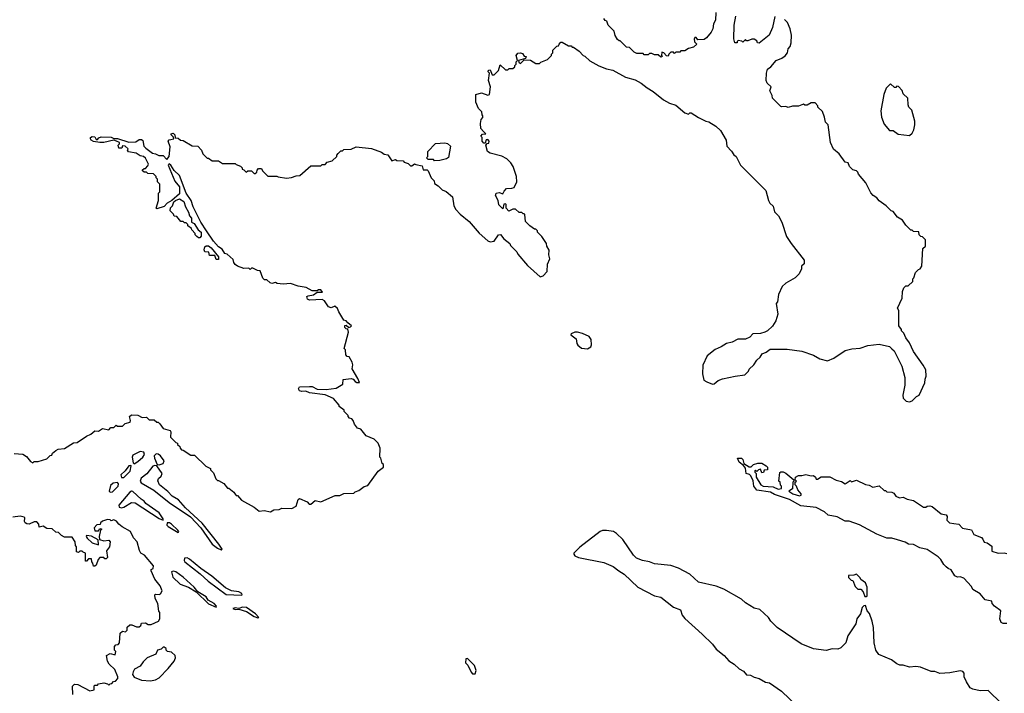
# Model space of a CAD drawing. Extents: x 2494159 to 2685562, y 773219 to 915170.
# Tile 33 of 201: x 2517830 to 2525625, y 890565 to 895898. Entities that reach past the tile are written whole.
import ezdxf

# ---------------------------------------------------------------- set-up
doc = ezdxf.new("R2010")
doc.units = 0

msp = doc.modelspace()

# ---------------------------------------------------------------- linework, layer by layer
at = {"layer": '0CON10XD'}
for points in [[(2523342.5, 895955), (2523337.5, 895895), (2523322.5, 895865), (2523317.5, 895825), (2523305, 895800), (2523266.4, 895753.6), (2523248, 895742), (2523197.5, 895737.5), (2523185, 895757.5), (2523175, 895757.5), (2523170, 895745), (2523172.5, 895722.5), (2523190, 895705), (2523165, 895680), (2523125, 895670), (2523095, 895650), (2523065, 895650), (2523055, 895640), (2523025, 895640), (2523015, 895630), (2523005, 895640), (2522985, 895640), (2522970, 895625), (2522965, 895610), (2522951.7, 895611.7), (2522930, 895635), (2522915, 895640), (2522910, 895615), (2522917.5, 895605), (2522905, 895600), (2522885, 895620), (2522855, 895620), (2522835, 895630), (2522815, 895630), (2522805, 895620), (2522775, 895620), (2522765, 895630), (2522715, 895630), (2522695, 895640), (2522658.3, 895678.3), (2522635, 895680), (2522585, 895730), (2522575, 895730), (2522561.7, 895741.7), (2522543, 895773), (2522537, 895807), (2522490, 895855), (2522477.5, 895885), (2522465, 895890), (2522455, 895907.5)], [(2523808.3, 895921.7), (2523790, 895835), (2523762.5, 895775), (2523685, 895712.5), (2523670, 895715), (2523665, 895730), (2523645, 895742.5), (2523625, 895742.5), (2523595, 895730), (2523585, 895730), (2523575, 895740), (2523555, 895720), (2523547.5, 895727.5), (2523518.3, 895731.7), (2523510, 895725), (2523510, 895715), (2523492.5, 895715), (2523483.3, 895745), (2523486.7, 895855), (2523500, 895925)], [(2524735, 893292.5), (2524752.5, 893275), (2524813.3, 893155), (2524838.8, 893065), (2524836.7, 893005), (2524822.5, 892925), (2524825, 892900), (2524848.3, 892878.3), (2524875, 892872.5), (2524895, 892880), (2524930, 892915), (2524950, 892925), (2524997, 893023), (2524998.3, 893051.7), (2525007.5, 893075), (2525002.5, 893125), (2524983, 893163), (2524905, 893270), (2524875, 893340), (2524845, 893380), (2524830, 893415), (2524810, 893435), (2524810, 893445), (2524790, 893475), (2524790, 893595), (2524780, 893615), (2524817, 893693), (2524820, 893745), (2524830, 893775), (2524845, 893790), (2524865, 893790), (2524900, 893825), (2524900, 893845), (2524910, 893855), (2524923, 893897), (2524945, 893920), (2524960, 893925), (2524972.5, 893945), (2524980, 894085), (2525000, 894105), (2525000, 894155), (2524978.3, 894178.3), (2524965, 894180), (2524950, 894195), (2524948.3, 894218.3), (2524905, 894220), (2524895, 894230), (2524885, 894230), (2524845, 894270), (2524819.3, 894309.3), (2524780, 894335), (2524745, 894380), (2524730, 894385), (2524690, 894425), (2524633.6, 894463.6), (2524615, 894487.5), (2524587, 894507), (2524567, 894527), (2524527.5, 894605), (2524470, 894675), (2524465, 894690), (2524455, 894700), (2524425, 894710), (2524400, 894735), (2524390, 894765), (2524365, 894770), (2524316.4, 894836.4), (2524273, 894873), (2524250, 894925), (2524230, 895065), (2524210, 895085), (2524202.5, 895125), (2524185, 895170), (2524150, 895205), (2524150, 895215), (2524128.3, 895238.3), (2524095, 895240), (2524065, 895220), (2524045, 895220), (2524035, 895230), (2523995, 895212.5), (2523948.3, 895211.7), (2523915, 895202.5), (2523895, 895210), (2523865, 895207.5), (2523855, 895210), (2523790, 895275), (2523787, 895297), (2523770, 895335), (2523780, 895365), (2523747.5, 895395), (2523740, 895415), (2523742.5, 895475), (2523750, 895505), (2523776.4, 895523.6), (2523820, 895575), (2523865, 895592.5), (2523889.3, 895610.7), (2523907.5, 895635), (2523913, 895667), (2523930, 895685), (2523937.5, 895715), (2523940, 895775), (2523930, 895825), (2523907.5, 895875), (2523885, 895900)], [(2520356.7, 893585), (2520345, 893610), (2520325, 893630), (2520295, 893617.5), (2520275, 893623.3), (2520243, 893673), (2520225, 893682.5), (2520125, 893676.2), (2520107.5, 893685), (2520102.5, 893705), (2520115, 893712.5), (2520155, 893720), (2520185, 893740), (2520228.3, 893741.7), (2520215, 893760), (2520195, 893760), (2520185, 893750), (2520145, 893750), (2520097, 893777), (2520035, 893787.5), (2519975, 893810), (2519915, 893802.5), (2519868.3, 893808.3), (2519855, 893817.5), (2519825, 893810), (2519813, 893813), (2519787, 893837), (2519768.3, 893838.3), (2519755, 893850), (2519735, 893910), (2519713, 893913), (2519675, 893930), (2519665, 893930), (2519655, 893920), (2519645, 893930), (2519605, 893927.5), (2519555, 893946.2), (2519535, 893960), (2519524, 893975), (2519519.3, 893999.3), (2519472.5, 894042.5), (2519455, 894047.5), (2519431.7, 894081.7), (2519405, 894100), (2519364.4, 894144.4), (2519308.8, 894225), (2519263.8, 894295), (2519203.8, 894415), (2519187, 894467), (2519148, 894525), (2519094.2, 894665), (2519052.6, 894702.6), (2519027.5, 894745), (2519013.6, 894756.4), (2519006.7, 894745), (2519058.8, 894618.8), (2519096.2, 894575), (2519095, 894520), (2519033.3, 894466.7), (2518997.5, 894445), (2518975, 894417.5), (2518915, 894400), (2518910, 894405), (2518930, 894465), (2518930, 894525), (2518940, 894535), (2518940, 894595), (2518920, 894615), (2518920, 894635), (2518910, 894645), (2518910, 894655), (2518888.3, 894678.3), (2518845, 894680), (2518835, 894690), (2518815, 894690), (2518801.7, 894701.7), (2518801.7, 894708.3), (2518815, 894720), (2518825, 894720), (2518845, 894740), (2518850, 894755), (2518825, 894800), (2518810, 894815), (2518785, 894820), (2518751.7, 894841.7), (2518691.7, 894851.7), (2518682.5, 894865), (2518690, 894875), (2518665, 894897.5), (2518645, 894900), (2518638.3, 894881.7), (2518615, 894880), (2518610, 894905), (2518620, 894915), (2518620, 894925), (2518597, 894937), (2518575, 894942.5), (2518495.9, 894924.1), (2518465, 894924), (2518415, 894932.5), (2518395, 894942.5), (2518390, 894955), (2518390, 894965), (2518405, 894972.5), (2518425, 894970), (2518435, 894950), (2518445, 894950), (2518457, 894963), (2518475, 894970), (2518555, 894967.5), (2518575, 894957.5), (2518605, 894956.7), (2518695, 894928.8), (2518749.3, 894930.7), (2518775, 894950), (2518795, 894950), (2518805, 894940), (2518813.8, 894895), (2518829.7, 894879.7), (2518880.5, 894840.5), (2518906.1, 894836.1), (2518932.4, 894822.4), (2518965, 894821.4), (2518995, 894792), (2519014.3, 894815), (2519021.7, 894891.7), (2519006.7, 894935), (2519013.6, 894946.4), (2519050, 894955), (2519048.3, 894968.3), (2519030, 894985), (2519030, 894995), (2519045, 895000), (2519057, 894987), (2519061.7, 894961.7), (2519085, 894960), (2519103, 894943), (2519125, 894940), (2519195, 894900), (2519240, 894895), (2519270, 894865), (2519280, 894835), (2519315, 894800), (2519325, 894800), (2519355, 894780), (2519405, 894780), (2519435, 894760), (2519535, 894760), (2519545, 894750), (2519578.3, 894738.3), (2519590, 894725), (2519590, 894715), (2519605, 894710), (2519621.7, 894691.7), (2519635, 894700), (2519665, 894700), (2519685, 894680), (2519695, 894680), (2519708.3, 894691.7), (2519710, 894705), (2519721.7, 894718.3), (2519745, 894720), (2519751.7, 894701.7), (2519795, 894660), (2519865, 894660), (2519875, 894652.5), (2519943.3, 894643.3), (2519981.7, 894648.3), (2520018.3, 894661.7), (2520047, 894663), (2520135, 894740), (2520215, 894740), (2520225, 894750), (2520248.3, 894751.7), (2520265, 894770), (2520305, 894780), (2520340, 894815), (2520340, 894825), (2520351.7, 894838.3), (2520371.7, 894858.3), (2520385, 894860), (2520395, 894870), (2520455, 894872.5), (2520495, 894890), (2520615, 894877.5), (2520695, 894847.5), (2520715, 894832.5), (2520745, 894827.5), (2520775, 894780), (2520805, 894790), (2520815, 894782.5), (2520865, 894780), (2520875, 894770), (2520905, 894760), (2520925, 894740), (2520935, 894740), (2520955, 894757.5), (2520965, 894750), (2521015, 894740), (2521025, 894710), (2521055, 894710), (2521065, 894700), (2521087.5, 894645), (2521111.7, 894621.7), (2521115, 894600), (2521143, 894583), (2521175, 894550), (2521205, 894537.5), (2521256.4, 894496.4), (2521267.5, 894425), (2521283.9, 894393.9), (2521318.3, 894358.3), (2521389.3, 894299.3), (2521467, 894207), (2521535, 894147.5), (2521555, 894140), (2521585, 894143.3), (2521620, 894195), (2521636.1, 894196.1), (2521663.6, 894163.6), (2521710, 894125), (2521715, 894110), (2521765, 894060), (2521775, 894040), (2521850.7, 893950.7), (2521951.7, 893861.7), (2521975, 893870), (2522007, 893903), (2522008.3, 893961.7), (2522027.5, 894005), (2522020, 894035), (2522021.7, 894071.7), (2522002.5, 894105), (2522000, 894125), (2521965, 894180), (2521930, 894215), (2521930, 894225), (2521915, 894240), (2521905, 894240), (2521870, 894265), (2521835, 894300), (2521830, 894355), (2521825, 894360), (2521815, 894360), (2521805, 894370), (2521785, 894370), (2521755, 894397.5), (2521733, 894397), (2521701.7, 894381.7), (2521680, 894405), (2521680, 894435), (2521675, 894440), (2521662.5, 894437.5), (2521655, 894400), (2521623, 894433), (2521617.5, 894465), (2521597.5, 894505), (2521602.5, 894525), (2521625, 894530), (2521655, 894520), (2521665, 894540), (2521685, 894560), (2521725, 894562.5), (2521745, 894570), (2521766.4, 894613.6), (2521762.5, 894655), (2521736.7, 894735), (2521717.5, 894765), (2521686.4, 894796.4), (2521647, 894817), (2521555, 894840), (2521532.5, 894855), (2521520, 894905), (2521531.7, 894918.3), (2521545, 894920), (2521547.5, 894935), (2521535, 894950), (2521523.3, 894946.7), (2521515, 894920), (2521505, 894920), (2521490, 894935), (2521490, 894965), (2521480, 894975), (2521495, 894990), (2521520, 894995), (2521501.7, 895011.7), (2521480, 895035), (2521477.5, 895075), (2521483, 895107), (2521497, 895123), (2521497.5, 895137.5), (2521490, 895145), (2521488.3, 895168.3), (2521462.5, 895195), (2521440, 895245), (2521440, 895305), (2521485, 895317.5), (2521535, 895300), (2521550, 895305), (2521557.5, 895365), (2521542.5, 895415), (2521550, 895475), (2521540, 895485), (2521541.7, 895498.3), (2521555, 895500), (2521571.7, 895461.7), (2521585, 895460), (2521620, 895495), (2521635, 895540), (2521675, 895500), (2521695, 895500), (2521705, 895510), (2521735, 895510), (2521750, 895525), (2521750, 895535), (2521760, 895545), (2521760, 895565), (2521770, 895575), (2521760, 895615), (2521775, 895633.3), (2521793.9, 895636.1), (2521810.7, 895630.7), (2521825, 895610), (2521840, 895605), (2521835, 895590), (2521780, 895575), (2521781.7, 895561.7), (2521795, 895550), (2521825, 895580), (2521875, 895577.5), (2521915, 895550), (2521945, 895550), (2521955, 895560), (2522008.3, 895581.7), (2522040, 895615), (2522040, 895625), (2522050, 895635), (2522050, 895655), (2522081.7, 895688.3), (2522095, 895690), (2522100, 895705), (2522115, 895720), (2522125, 895720), (2522175, 895690), (2522195, 895690), (2522205, 895680), (2522215, 895680), (2522259.3, 895649.3), (2522290, 895615), (2522305, 895610), (2522345, 895572.5), (2522415, 895532.5), (2522475, 895507.5), (2522525, 895497.5), (2522625, 895442.5), (2522701.7, 895421.7), (2522750, 895395), (2522797, 895357), (2522845, 895330), (2522927.5, 895262.5), (2522975, 895236.7), (2523025, 895220), (2523095, 895160), (2523125, 895150), (2523135, 895160), (2523145, 895160), (2523203, 895123), (2523263, 895093), (2523285, 895090), (2523340, 895055), (2523379.3, 895019.3), (2523422.5, 894945), (2523427.5, 894895), (2523466.4, 894856.4), (2523485, 894827.5), (2523502.5, 894815), (2523537.5, 894745), (2523736.1, 894546.1), (2523757.5, 894465), (2523767.5, 894445), (2523795, 894422.5), (2523806.4, 894376.4), (2523837.5, 894345), (2523862.5, 894295), (2523901.7, 894181.7), (2523937.5, 894125), (2524040, 893995), (2524040, 893965), (2524020, 893945), (2524020, 893925), (2524000, 893885), (2523970, 893855), (2523895, 893812.5), (2523867.5, 893785), (2523838.3, 893721.7), (2523830, 893665), (2523818.3, 893651.7), (2523832.5, 893565), (2523817, 893513), (2523789.3, 893470.7), (2523750, 893435), (2523730, 893425), (2523695, 893412.5), (2523635, 893410), (2523610, 893385), (2523575, 893367.5), (2523515, 893367.5), (2523470, 893345), (2523426.4, 893333.6), (2523383.6, 893306.4), (2523335, 893287.5), (2523273.6, 893236.4), (2523238.3, 893161.7), (2523236.7, 893095), (2523247.5, 893045), (2523269.3, 893029.3), (2523315, 893013.3), (2523327.5, 893015), (2523358.8, 893041.2), (2523395, 893054.3), (2523493.6, 893076.4), (2523570, 893085), (2523600, 893115), (2523605, 893130), (2523642.5, 893165), (2523667, 893203), (2523693, 893227), (2523707, 893253), (2523740, 893265), (2523770.7, 893289.3), (2523905, 893290), (2524023, 893273), (2524115, 893242.5), (2524165, 893212.5), (2524225, 893197.5), (2524275, 893217.5), (2524365, 893277.5), (2524417, 893293), (2524485, 893297.5), (2524545, 893317.5), (2524635, 893327.5), (2524715, 893310), (2524735, 893292.5)], [(2524875, 894980), (2524895, 895000), (2524907.5, 895025), (2524917.5, 895065), (2524917.5, 895095), (2524891.7, 895181.7), (2524870, 895205), (2524863, 895223), (2524860, 895275), (2524825, 895310), (2524817, 895337), (2524788.3, 895368.3), (2524775, 895370), (2524765, 895360), (2524755, 895360), (2524725, 895390), (2524690, 895355), (2524672.5, 895305), (2524647.5, 895175), (2524652.5, 895125), (2524675, 895070), (2524715, 895020), (2524745, 895020), (2524785, 894992.5), (2524875, 894980)], [(2521115, 894780), (2521105, 894790), (2521065, 894790), (2521050, 894805), (2521060, 894815), (2521060, 894855), (2521123, 894917), (2521195, 894922.5), (2521217, 894917), (2521240, 894895), (2521223.6, 894806.4), (2521210, 894795), (2521155, 894782.5), (2521115, 894780)], [(2519255, 894170), (2519245, 894170), (2519231.7, 894181.7), (2519220, 894195), (2519220, 894205), (2519193, 894233), (2519190, 894245), (2519160, 894265), (2519160, 894275), (2519148.3, 894288.3), (2519135, 894290), (2519125, 894300), (2519105, 894300), (2519075, 894340), (2519051.7, 894341.7), (2519048.3, 894358.3), (2519020, 894385), (2519023, 894407), (2519040, 894425), (2519050, 894455), (2519063, 894467), (2519095, 894480), (2519129.2, 894459.2), (2519143.3, 894415), (2519166, 894375), (2519173.8, 894343.8), (2519190, 894325), (2519190, 894295), (2519212.5, 894285), (2519243.6, 894233.6), (2519266.7, 894215), (2519267, 894183), (2519255, 894170)], [(2519405, 894000), (2519385, 894000), (2519375, 894030), (2519331.7, 894031.7), (2519328.3, 894058.3), (2519295, 894060), (2519290, 894075), (2519295, 894100), (2519305, 894106.7), (2519325, 894107.5), (2519345, 894092.5), (2519405, 894020), (2519405, 894000)], [(2517785, 892462.5), (2517855, 892457.5), (2517885, 892440), (2517915, 892400), (2517935, 892390), (2517945, 892400), (2517975, 892400), (2518045, 892420), (2518071.7, 892448.3), (2518085, 892450), (2518090, 892465), (2518115, 892487.5), (2518135, 892497.5), (2518185, 892503.3), (2518255, 892547.5), (2518285, 892550), (2518358.8, 892601.2), (2518393.6, 892616.4), (2518425, 892642.5), (2518455, 892640), (2518485, 892660), (2518535, 892650), (2518551.7, 892668.3), (2518575, 892670), (2518595, 892687.5), (2518605, 892680), (2518645, 892680), (2518665, 892700), (2518705, 892710), (2518707.5, 892725), (2518700, 892755), (2518715, 892770), (2518765, 892767.5), (2518798.3, 892748.3), (2518835, 892750), (2518855, 892730), (2518895, 892730), (2518915, 892710), (2518925, 892710), (2518938.3, 892698.3), (2518965, 892660), (2519020, 892645), (2519027.5, 892635), (2519023, 892593), (2519065, 892550), (2519080, 892545), (2519080, 892535), (2519098.3, 892518.3), (2519100, 892505), (2519111.7, 892491.7), (2519125, 892490), (2519185, 892450), (2519215, 892450), (2519303.6, 892363.6), (2519340, 892345), (2519340, 892335), (2519365, 892310), (2519383, 892263), (2519395, 892250), (2519405, 892250), (2519446.4, 892226.4), (2519475, 892190), (2519485, 892190), (2519526.4, 892156.4), (2519535, 892140), (2519545, 892130), (2519555, 892130), (2519585, 892092.5), (2519685, 892037.5), (2519725, 892007.5), (2519765, 892012.5), (2519815, 892002.5), (2519843, 892017), (2519885, 892020), (2519905, 892030), (2519985, 892027.5), (2520017.5, 892045), (2520035, 892100), (2520045, 892107.5), (2520105, 892080), (2520123, 892063), (2520135, 892062.5), (2520168.3, 892091.7), (2520215, 892080), (2520328.3, 892131.7), (2520365, 892130), (2520395, 892147.5), (2520475, 892150), (2520485, 892160), (2520515, 892170), (2520558.3, 892201.7), (2520585, 892210), (2520667, 892323), (2520710, 892355), (2520710, 892375), (2520700, 892385), (2520690, 892425), (2520680, 892435), (2520682.5, 892505), (2520667.5, 892545), (2520635, 892577.5), (2520573.6, 892603.6), (2520530, 892655), (2520503.6, 892663.6), (2520480, 892695), (2520470, 892725), (2520458.3, 892738.3), (2520441.7, 892741.7), (2520430, 892755), (2520430, 892765), (2520400, 892795), (2520400, 892805), (2520360, 892835), (2520360, 892845), (2520315, 892897.5), (2520248.3, 892928.3), (2520125, 892942.5), (2520095, 892957.5), (2520063, 892953), (2520045, 892960), (2520037.5, 892975), (2520045, 892990), (2520125, 892992.5), (2520145, 892992.5), (2520185, 892973.3), (2520255, 892970), (2520335, 892980), (2520388.3, 893011.7), (2520391.7, 893048.3), (2520453.8, 893056.2), (2520470.7, 893050.7), (2520485, 893032.5), (2520500, 893025), (2520520, 893025), (2520507.7, 893057.7), (2520463, 893133), (2520467.5, 893165), (2520462.5, 893185), (2520438.3, 893228.3), (2520421.7, 893231.7), (2520413, 893243), (2520410, 893285), (2520400, 893295), (2520432.5, 893425), (2520428.3, 893448.3), (2520415, 893450), (2520405, 893460), (2520403, 893477), (2520415, 893480), (2520435, 893460), (2520450, 893465), (2520457.5, 893475), (2520426.7, 893496.7), (2520415, 893512.5), (2520395, 893520), (2520356.7, 893585)], [(2522325, 893292.5), (2522351.2, 893308.8), (2522356.1, 893323.9), (2522353.8, 893365), (2522338.3, 893388.3), (2522285, 893413.3), (2522245, 893423.3), (2522225, 893423.3), (2522195, 893410), (2522193.6, 893403.6), (2522235, 893370), (2522240, 893335), (2522250, 893320), (2522278.3, 893298.3), (2522325, 893292.5)], [(2518735, 892382.5), (2518765, 892399.2), (2518805.8, 892435), (2518817.3, 892455), (2518813.3, 892473.3), (2518785, 892478.1), (2518725, 892451.2), (2518719.4, 892435), (2518728.3, 892388.3), (2518735, 892382.5)], [(2518935, 892374.5), (2518965.3, 892384.7), (2518974.6, 892405), (2518945.3, 892445.3), (2518925, 892458.8), (2518910.2, 892459.8), (2518894.6, 892445.4), (2518896.5, 892425), (2518917.4, 892377.4), (2518935, 892374.5)], [(2525645, 891118), (2525615, 891118.1), (2525600.8, 891125), (2525590.8, 891155), (2525597, 891217), (2525547.5, 891255), (2525530, 891275), (2525527.5, 891295), (2525472.5, 891305), (2525433, 891353), (2525377, 891387), (2525365, 891410), (2525305, 891477.5), (2525275, 891487.5), (2525255, 891483.8), (2525233.3, 891495), (2525205, 891542.5), (2525181.7, 891551.7), (2525165, 891566.7), (2525146.7, 891585), (2525123.8, 891625), (2525101.2, 891645), (2525015, 891701.9), (2524955, 891716.9), (2524905, 891742.9), (2524866.2, 891746.2), (2524840.5, 891760.5), (2524778.6, 891778.6), (2524735, 891792), (2524695, 891793.8), (2524615, 891825.7), (2524479.4, 891899.4), (2524396.8, 891926.8), (2524365, 891927.1), (2524300.6, 891960.6), (2524230, 891975), (2524200.6, 892000.6), (2524135.8, 892035.8), (2524015, 892050), (2523925, 892098), (2523805, 892138), (2523775, 892158), (2523665, 892173.8), (2523641.2, 892205), (2523636, 892246), (2523617.5, 892287.5), (2523607.5, 892297.5), (2523582.5, 892305), (2523576.2, 892346.2), (2523559.3, 892369.3), (2523526.7, 892395), (2523512.5, 892425), (2523545, 892427.5), (2523556, 892416), (2523563, 892383), (2523605, 892357.5), (2523621.7, 892358.3), (2523640, 892375), (2523675, 892387.5), (2523705, 892387.5), (2523740, 892365), (2523750, 892355), (2523750, 892335), (2523725, 892330), (2523718.3, 892311.7), (2523705, 892310), (2523695, 892340), (2523680, 892335), (2523665, 892320), (2523655, 892330), (2523650, 892325), (2523650, 892315), (2523660, 892305), (2523660, 892275), (2523697.5, 892215), (2523715, 892203.3), (2523795, 892200), (2523835, 892180), (2523860, 892185), (2523860, 892205), (2523853, 892213), (2523850, 892235), (2523840, 892245), (2523848.3, 892311.7), (2523855, 892317.5), (2523875, 892317.5), (2523895, 892307.5), (2523960, 892255), (2523960, 892245), (2523950, 892235), (2523947, 892183), (2523920, 892165), (2523950, 892145), (2524002.5, 892127.5), (2524016.4, 892133.6), (2524017.5, 892145), (2523990, 892175), (2523980, 892205), (2523970, 892215), (2523970, 892235), (2523980, 892245), (2523970, 892255), (2523972.5, 892275), (2523995, 892290), (2524021.7, 892288.3), (2524055, 892297.5), (2524095, 892287.5), (2524115, 892290), (2524130, 892275), (2524135, 892260), (2524145, 892260), (2524175, 892277.5), (2524245, 892277.5), (2524293, 892253), (2524335, 892242.5), (2524365, 892222.5), (2524405, 892250), (2524415, 892240), (2524455, 892252.5), (2524525, 892216.7), (2524555, 892212.5), (2524585, 892197.5), (2524635, 892207.5), (2524675, 892170), (2524685, 892170), (2524695, 892160), (2524735, 892157.5), (2524749.3, 892149.3), (2524766.4, 892126.4), (2524795, 892112.5), (2524825, 892117.5), (2524855, 892102.5), (2524905, 892090), (2524985, 892037.5), (2525005, 892037.5), (2525015, 892046.7), (2525035, 892050), (2525055, 892042.5), (2525126.4, 891986.4), (2525165, 891977.5), (2525172.5, 891965), (2525170, 891935), (2525190, 891915), (2525225, 891910), (2525265, 891903.3), (2525295, 891872.5), (2525365, 891860), (2525385, 891822.5), (2525445, 891797.5), (2525456.2, 891786.2), (2525465, 891760), (2525490, 891755), (2525525, 891730), (2525525, 891690), (2525577, 891673), (2525625, 891676.7), (2525645, 891672.5)], [(2518635, 892272.1), (2518655, 892273.3), (2518705, 892323.8), (2518713.3, 892365), (2518708.8, 892368.8), (2518693.7, 892366.3), (2518665.3, 892324.7), (2518629.6, 892295), (2518635, 892272.1)], [(2519425, 891701.4), (2519433.3, 891705), (2519407.6, 891745), (2519275, 891911.9), (2519142.8, 892032.8), (2519087.4, 892097.4), (2519038.1, 892125), (2519002.5, 892162.5), (2518936, 892215), (2518923.9, 892246.1), (2518930, 892265), (2518950, 892285), (2518958.8, 892305), (2518914.6, 892364.6), (2518898.8, 892368.8), (2518885, 892363.5), (2518837.5, 892302.5), (2518792.6, 892267.4), (2518784.4, 892245), (2518792, 892232), (2518891.8, 892171.8), (2519014, 892074), (2519181.6, 891961.6), (2519264.7, 891875), (2519355, 891745.4), (2519395, 891714.7), (2519425, 891701.4)], [(2518545.8, 892155.8), (2518565, 892160), (2518609.9, 892205), (2518612.9, 892222.9), (2518605, 892233.5), (2518570.8, 892229.2), (2518548.9, 892211.1), (2518537.5, 892165), (2518545.8, 892155.8)], [(2518965, 891936.7), (2518966.7, 891945), (2518935, 891994.7), (2518828.2, 892068.2), (2518815, 892086.8), (2518790.5, 892100.5), (2518725, 892162.4), (2518715, 892165.1), (2518701.6, 892158.4), (2518614.6, 892055), (2518617.1, 892037.1), (2518635, 892031.9), (2518655, 892037.8), (2518715, 892074.5), (2518745, 892072.7), (2518935, 891948.2), (2518965, 891936.7)], [(2518250, 890555), (2518248.3, 890621.7), (2518263, 890637), (2518290, 890635), (2518385, 890583.3), (2518418.3, 890591.7), (2518420, 890625), (2518425, 890630), (2518445, 890630), (2518455, 890640), (2518495, 890647.5), (2518525, 890640), (2518535, 890630), (2518545, 890640), (2518558.3, 890641.7), (2518571.7, 890658.3), (2518588.3, 890661.7), (2518607.5, 890682.5), (2518607.5, 890695), (2518583, 890753), (2518537.5, 890795), (2518525, 890820), (2518517.5, 890865), (2518545, 890880), (2518585, 890870), (2518590, 890895), (2518580, 890905), (2518580, 890935), (2518591.7, 890948.3), (2518608.3, 890951.7), (2518620, 890965), (2518625, 891040), (2518643, 891057), (2518668.3, 891051.7), (2518680, 891065), (2518681.7, 891088.3), (2518703, 891107), (2518717, 891107), (2518755, 891090), (2518775, 891090), (2518788.3, 891101.7), (2518795, 891120), (2518825, 891122.5), (2518848.3, 891108.3), (2518871.7, 891108.3), (2518930, 891135), (2518940, 891155), (2518940, 891205), (2518932.5, 891215), (2518922.5, 891275), (2518902.5, 891315), (2518900, 891345), (2518905, 891350), (2518935, 891347.5), (2518945, 891352.5), (2518956.7, 891375), (2518943.3, 891415), (2518899.3, 891469.3), (2518870, 891535), (2518870, 891545), (2518886.7, 891553.3), (2518890, 891575), (2518818, 891658), (2518790, 891675), (2518778.8, 891695), (2518760, 891765), (2518730, 891795), (2518706.2, 891845), (2518642.1, 891882.1), (2518613.6, 891903.6), (2518597.7, 891927.7), (2518575, 891938.8), (2518555, 891930), (2518547, 891937), (2518525, 891940), (2518485, 891927.5), (2518470, 891915), (2518468.3, 891901.7), (2518441.7, 891898.3), (2518420, 891875), (2518425, 891850), (2518455, 891850), (2518465, 891870), (2518480, 891865), (2518470, 891855), (2518460, 891805), (2518462.5, 891782.5), (2518497, 891773), (2518535, 891777.5), (2518547.5, 891765), (2518540, 891725), (2518518.3, 891691.7), (2518525, 891640), (2518515, 891630), (2518505, 891630), (2518495, 891640), (2518465, 891640), (2518450, 891625), (2518435, 891580), (2518425, 891570), (2518415, 891570), (2518410, 891595), (2518400, 891605), (2518398.3, 891628.3), (2518375, 891630), (2518358.3, 891611.7), (2518351.7, 891611.7), (2518350, 891675), (2518331.7, 891681.7), (2518325, 891690), (2518305, 891690), (2518295, 891680), (2518280, 891685), (2518280, 891725), (2518272.5, 891735), (2518270, 891765), (2518245, 891800), (2518185, 891800), (2518160, 891815), (2518138.3, 891838.3), (2518115, 891840), (2518087, 891867), (2518045, 891870), (2518016.7, 891886.7), (2517985, 891880), (2517982.5, 891905), (2517965, 891923.3), (2517945, 891922.5), (2517905, 891903.8), (2517886.1, 891906.1), (2517873.3, 891913.3), (2517867.5, 891925), (2517870, 891955), (2517865, 891960), (2517835, 891967.5), (2517775, 891960)], [(2519085, 891838.6), (2519088.8, 891845), (2519082.2, 891855), (2519032, 891905), (2519015, 891915.2), (2518996.5, 891913.5), (2518995, 891896.7), (2519005.6, 891885), (2519085, 891838.6)], [(2525603.3, 890483.3), (2525496.1, 890586.1), (2525435, 890583.3), (2525375, 890597.5), (2525355, 890607.5), (2525326.2, 890656.2), (2525307.5, 890695), (2525307.5, 890725), (2525297, 890737), (2525275, 890742.5), (2525195, 890727.5), (2525115, 890722.5), (2525075, 890737.5), (2525045, 890737.5), (2524961.7, 890771.7), (2524925, 890777.5), (2524875, 890772.5), (2524825, 890787.5), (2524798.3, 890788.3), (2524775, 890797.5), (2524730.7, 890830.7), (2524631.7, 890871.7), (2524607.5, 890905), (2524593.6, 890963.6), (2524590, 891085), (2524580, 891135), (2524556.7, 891196.7), (2524538.3, 891218.3), (2524525, 891260), (2524511.7, 891258.3), (2524500, 891245), (2524487, 891193), (2524457.5, 891155), (2524450, 891115), (2524385, 891020), (2524370, 890965), (2524330, 890925), (2524307, 890913), (2524262.5, 890917.5), (2524215, 890903.3), (2524115, 890917.5), (2524016.4, 890956.4), (2523827, 891087), (2523777.5, 891135), (2523757.5, 891165), (2523688.3, 891228.3), (2523645, 891240), (2523575, 891281.2), (2523545, 891308.8), (2523405, 891390), (2523345, 891412.5), (2523203.9, 891443.9), (2523135, 891506.7), (2523045.9, 891555.9), (2522985, 891576.7), (2522855, 891588.8), (2522815, 891606.2), (2522760, 891615), (2522712.5, 891635), (2522689.5, 891659.5), (2522605, 891783.3), (2522555, 891830), (2522530, 891845), (2522475, 891853.8), (2522445, 891853.8), (2522425, 891846.2), (2522265, 891721.2), (2522217.5, 891675), (2522217.5, 891665), (2522223.9, 891653.9), (2522255, 891641.2), (2522455, 891601.2), (2522527.7, 891567.7), (2522573.9, 891533.9), (2522615, 891506.7), (2522723.9, 891403.9), (2522855, 891336.7), (2522906.1, 891326.1), (2523005, 891246.7), (2523062.5, 891225), (2523074.1, 891184.1), (2523095, 891156.7), (2523233.9, 891033.9), (2523313.9, 890953.9), (2523344.1, 890914.1), (2523407.5, 890865), (2523445, 890822.5), (2523487.5, 890795), (2523525, 890757.5), (2523559.3, 890739.3), (2523585, 890710), (2523615, 890707.5), (2523645, 890692.5), (2523685, 890682.5), (2523734.1, 890654.1), (2523765, 890646.7), (2523862.3, 890582.3), (2523985, 890463.3)], [(2518455, 891740), (2518450, 891780), (2518399.5, 891809.5), (2518360, 891815), (2518357.5, 891805), (2518365, 891792.5), (2518405, 891756.7), (2518455, 891740)], [(2519585, 891341.6), (2519591.9, 891345), (2519588, 891355), (2519565, 891367.5), (2519507, 891377), (2519460.5, 891400.5), (2519352.1, 891492.1), (2519263.5, 891553.5), (2519175, 891626.4), (2519155, 891636.4), (2519135, 891634.3), (2519131.2, 891615), (2519137.7, 891605), (2519259.6, 891509.6), (2519321.7, 891451.7), (2519465, 891345.7), (2519585, 891341.6)], [(2519385, 891248), (2519388.2, 891255), (2519369.7, 891275), (2519321.4, 891301.4), (2519305, 891328.3), (2519239.1, 891369.1), (2519210.8, 891405), (2519124.4, 891485), (2519065, 891526.5), (2519045, 891532.8), (2519033.1, 891526.9), (2519043.1, 891483.1), (2519099.7, 891429.7), (2519165.2, 891405.2), (2519227.9, 891367.9), (2519325, 891272.5), (2519385, 891248)], [(2524535, 891330), (2524540, 891335), (2524540, 891405), (2524525, 891440), (2524490, 891465), (2524485, 891480), (2524455, 891507.5), (2524435, 891500), (2524391.7, 891498.3), (2524391.7, 891481.7), (2524411.7, 891461.7), (2524427, 891457), (2524445, 891410), (2524465, 891390), (2524488.3, 891388.3), (2524508.3, 891368.3), (2524521.7, 891331.7), (2524535, 891330)], [(2519715, 891162.3), (2519722, 891165), (2519697.8, 891195), (2519625, 891243.5), (2519595, 891246.8), (2519565, 891237.3), (2519535, 891240.5), (2519516.2, 891235), (2519535, 891227.1), (2519565, 891230), (2519625, 891211.2), (2519685, 891173), (2519715, 891162.3)], [(2518865, 890662.5), (2518905, 890672.5), (2518933, 890687), (2519005, 890760), (2519051.7, 890818.3), (2519062.5, 890845), (2519060, 890865), (2519031.7, 890891.7), (2519000, 890895), (2518990, 890905), (2518988.3, 890918.3), (2518975, 890930), (2518965, 890930), (2518950, 890915), (2518920, 890905), (2518906.7, 890873.3), (2518840, 890845), (2518807, 890813), (2518785, 890780), (2518740, 890755), (2518727.5, 890735), (2518723.6, 890713.6), (2518735, 890692.5), (2518795, 890667.5), (2518865, 890662.5)], [(2521435, 890720), (2521442.5, 890745), (2521430, 890785), (2521375, 890840), (2521361.7, 890838.3), (2521360, 890805), (2521378.3, 890788.3), (2521403, 890733), (2521415, 890720), (2521435, 890720)]]:
    msp.add_lwpolyline(points, dxfattribs=at)

doc.saveas('drawing.dxf')
